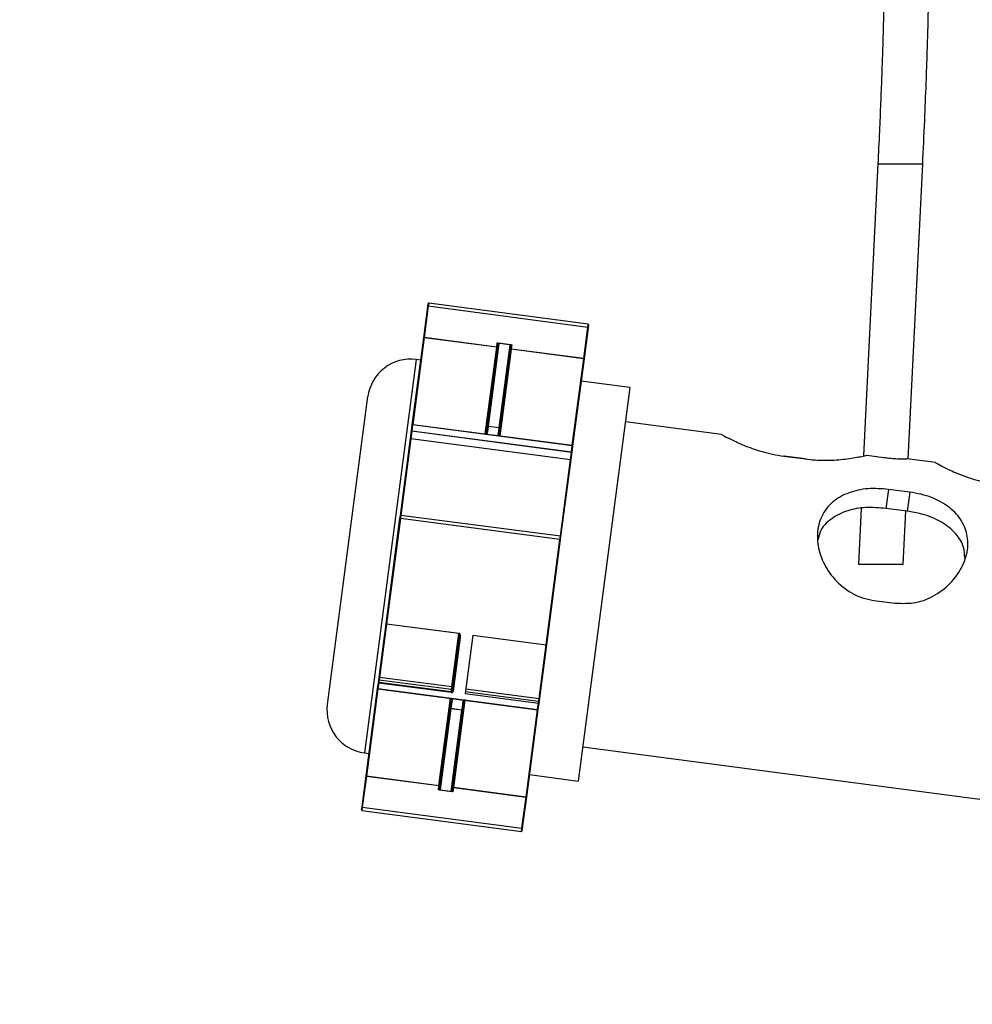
# Model space of a CAD drawing. Header units: inches. Extents: x 0.6 to 33.8, y 0 to 21.7.
# Tile 10 of 172: x 10.9 to 12.3, y 4.7 to 6.2. Entities that reach past the tile are written whole.
import ezdxf

# ---------------------------------------------------------------- set-up
doc = ezdxf.new("R2010")
doc.units = ezdxf.units.IN
doc.header["$MEASUREMENT"] = 0
doc.layers.add('FORMAT', color=7, linetype='Continuous')
doc.styles.add('SLDTEXTSTYLE3', font='TXT', dxfattribs={"width": 0.75})
doc.dimstyles.new('SLDDIMSTYLE0', dxfattribs={"dimtxt": 0.125, "dimasz": 0.13, "dimexe": 0, "dimexo": 0.0625, "dimgap": 0.03125, "dimtad": 0, "dimtih": 1, "dimtoh": 1, "dimdec": 1, "dimlfac": 4, "dimrnd": 1e-09, "dimzin": 12, "dimdsep": 46, "dimtxsty": 'SLDTEXTSTYLE3', "dimsah": 1, "dimcen": 0.09, "dimadec": 0, "dimazin": 3, "dimtfac": 1, "dimtdec": 1, "dimtofl": 0, "dimtmove": 0, "dimatfit": 3, "dimfxl": 1, "dimfrac": 2, "dimtolj": 1, "dimtzin": 12, "dimarcsym": 0})

# ---------------------------------------------------------------- blocks, each defined once
blk = doc.blocks.new('_D_3')
at = {"layer": 'FORMAT'}
for p, q in [((5.9903, 17.001), (3.3416, 17.001)), ((3.4666, 17.001), (3.4666, 10.7356)), ((3.2819, 10.7102), (3.2438, 10.7102)), ((3.2438, 10.7102), (3.2438, 10.5118)), ((3.6513, 10.7102), (3.6894, 10.7102)), ((3.6894, 10.7102), (3.6894, 10.5118)), ((3.2438, 10.5118), (3.2819, 10.5118)), ((3.6894, 10.5118), (3.6513, 10.5118)), ((3.4666, 4.0594), (3.4666, 10.3248)), ((13.003, 4.0594), (3.3416, 4.0594))]:
    blk.add_line(p, q, dxfattribs=at)
for points in [[(3.4666, 17.001), (3.4466, 16.871), (3.4866, 16.871)], [(3.4666, 4.0594), (3.4866, 4.1894), (3.4466, 4.1894)]]:
    blk.add_solid(points, dxfattribs=at)
at = {"layer": 'FORMAT', "char_height": 0.125, "attachment_point": 1, "style": 'SLDTEXTSTYLE3'}
for s, insert in [('1315', (3.2819, 10.6729)), ('51.8', (3.305, 10.4859))]:
    blk.add_mtext(s, dxfattribs=dict(at, insert=insert))

msp = doc.modelspace()

# ---------------------------------------------------------------- linework, layer by layer
at = {"color": 7, "linetype": 'Continuous'}
for p, q in [((12.1701, 5.9608), (12.1494, 5.5374)), ((12.1701, 5.9608), (12.2026, 5.9608)), ((12.2026, 5.9608), (12.2351, 5.9608)), ((12.2142, 5.5329), (12.2351, 5.9608)), ((11.5119, 5.7085), (11.5178, 5.7538)), ((11.5184, 5.7542), (11.5124, 5.7091)), ((11.5178, 5.7538), (11.5184, 5.7582)), ((11.519, 5.7586), (11.5184, 5.7542)), ((11.7497, 5.7237), (11.5184, 5.7542)), ((11.7503, 5.7282), (11.519, 5.7586)), ((11.7438, 5.6786), (11.7497, 5.7237)), ((11.7502, 5.7232), (11.7442, 5.6779)), ((11.7497, 5.7237), (11.7503, 5.7282)), ((11.7508, 5.7276), (11.7502, 5.7232)), ((11.4952, 5.5823), (11.5119, 5.7085)), ((11.5124, 5.7089), (11.4958, 5.5827)), ((11.5124, 5.7091), (11.5124, 5.7089)), ((11.5124, 5.7091), (11.6176, 5.6953)), ((11.6176, 5.6951), (11.5124, 5.7089)), ((11.601, 5.5695), (11.6176, 5.6951)), ((11.6037, 5.58), (11.6194, 5.6991)), ((11.6208, 5.7002), (11.605, 5.5806)), ((11.6176, 5.6953), (11.6184, 5.7012)), ((11.6176, 5.6953), (11.6176, 5.6951)), ((11.6184, 5.7012), (11.6394, 5.6985)), ((11.6382, 5.6984), (11.6196, 5.7009)), ((11.6211, 5.5785), (11.6369, 5.6981)), ((11.6379, 5.6967), (11.6223, 5.5776)), ((11.6394, 5.6985), (11.6387, 5.6925)), ((11.6386, 5.6923), (11.622, 5.5661)), ((11.6386, 5.6923), (11.6387, 5.6925)), ((11.7438, 5.6784), (11.6386, 5.6923)), ((11.6387, 5.6925), (11.7438, 5.6786)), ((11.5009, 5.6772), (11.4259, 5.1071)), ((11.5076, 5.6763), (11.5009, 5.6772)), ((11.7272, 5.5523), (11.7438, 5.6784)), ((11.7442, 5.6779), (11.7276, 5.5517)), ((11.7438, 5.6784), (11.7438, 5.6786)), ((11.8107, 5.6364), (11.7357, 5.0663)), ((11.8107, 5.6364), (11.74, 5.6457)), ((11.3721, 5.1772), (11.4308, 5.6234)), ((11.4941, 5.5736), (11.4952, 5.5823)), ((11.4957, 5.5824), (11.4946, 5.5737)), ((11.4957, 5.5824), (11.4958, 5.5827)), ((11.7271, 5.5519), (11.4957, 5.5824)), ((11.7272, 5.5523), (11.4958, 5.5827)), ((11.6022, 5.5688), (11.6036, 5.5791)), ((11.605, 5.5802), (11.6036, 5.5698)), ((11.6036, 5.5791), (11.6037, 5.58)), ((11.605, 5.5806), (11.605, 5.5802)), ((11.605, 5.5806), (11.6211, 5.5785)), ((11.6211, 5.5781), (11.605, 5.5802)), ((11.9436, 5.5685), (11.8042, 5.5868)), ((11.4926, 5.5627), (11.4941, 5.5736)), ((11.4945, 5.5731), (11.4931, 5.5623)), ((11.4945, 5.5731), (11.4946, 5.5737)), ((11.7259, 5.5426), (11.4945, 5.5731)), ((11.4946, 5.5737), (11.726, 5.5432)), ((11.6197, 5.5676), (11.6211, 5.5781)), ((11.6221, 5.5767), (11.6208, 5.5664)), ((11.6211, 5.5781), (11.6211, 5.5785)), ((11.6223, 5.5776), (11.6221, 5.5767)), ((11.9436, 5.5685), (11.9436, 5.5685)), ((11.4779, 5.4509), (11.4926, 5.5627)), ((11.4931, 5.5623), (11.4785, 5.4513)), ((11.7245, 5.5318), (11.4931, 5.5623)), ((11.726, 5.5432), (11.7271, 5.5519)), ((11.7276, 5.5517), (11.7265, 5.5431)), ((11.7271, 5.5519), (11.7272, 5.5523)), ((11.7245, 5.5318), (11.7259, 5.5426)), ((11.7265, 5.5431), (11.725, 5.5321)), ((11.7259, 5.5426), (11.726, 5.5432)), ((12.034, 5.5371), (12.0651, 5.533)), ((12.0341, 5.5371), (12.034, 5.5371)), ((12.0651, 5.533), (12.0341, 5.5371)), ((12.1542, 5.5384), (12.1788, 5.5351)), ((11.7099, 5.4209), (11.7245, 5.5318)), ((11.725, 5.5321), (11.7103, 5.4203)), ((12.0651, 5.533), (12.0651, 5.533)), ((12.2535, 5.5277), (12.2121, 5.5331)), ((12.2535, 5.5277), (12.2535, 5.5277)), ((12.1853, 5.489), (12.1817, 5.4614)), ((12.2163, 5.485), (12.1853, 5.489)), ((12.2163, 5.485), (12.2127, 5.4573)), ((11.4774, 5.4468), (11.4779, 5.4509)), ((11.4785, 5.4513), (11.4779, 5.4467)), ((11.7099, 5.4209), (11.4785, 5.4513)), ((12.1457, 5.4613), (12.1418, 5.3808)), ((12.2127, 5.4573), (12.1817, 5.4614)), ((12.2068, 5.3808), (12.2105, 5.4576)), ((11.4573, 5.2945), (11.4774, 5.4468)), ((11.4779, 5.4467), (11.4578, 5.2943)), ((11.7093, 5.4163), (11.4779, 5.4467)), ((11.6892, 5.2636), (11.7093, 5.4163)), ((11.7098, 5.4162), (11.6897, 5.2637)), ((11.7093, 5.4163), (11.7099, 5.4209)), ((11.7103, 5.4203), (11.7098, 5.4162)), ((12.1418, 5.3808), (12.1743, 5.3808)), ((12.1743, 5.3808), (12.2068, 5.3808)), ((12.1642, 5.3281), (12.1951, 5.324)), ((11.4471, 5.2168), (11.4573, 5.2942)), ((11.4578, 5.2938), (11.4476, 5.2164)), ((11.4573, 5.2945), (11.4573, 5.2942)), ((11.4578, 5.2943), (11.563, 5.2805)), ((11.4578, 5.2938), (11.4578, 5.2943)), ((11.5629, 5.28), (11.4578, 5.2938)), ((11.5527, 5.2026), (11.5629, 5.28)), ((11.5629, 5.28), (11.563, 5.2805)), ((11.5532, 5.197), (11.5635, 5.2748)), ((11.5647, 5.2745), (11.5544, 5.1965)), ((11.5828, 5.2776), (11.5717, 5.1932)), ((11.5828, 5.2776), (11.6892, 5.2636)), ((11.6789, 5.1859), (11.6892, 5.2636)), ((11.6897, 5.2637), (11.6795, 5.1862)), ((11.445, 5.2005), (11.446, 5.2084)), ((11.4465, 5.2082), (11.4454, 5.2003)), ((11.4461, 5.2094), (11.446, 5.2084)), ((11.4461, 5.2094), (11.4465, 5.2121)), ((11.4465, 5.2121), (11.4471, 5.2168)), ((11.4467, 5.2098), (11.4465, 5.2082)), ((11.5516, 5.1944), (11.4465, 5.2082)), ((11.4471, 5.2126), (11.4467, 5.2098)), ((11.4467, 5.2098), (11.5518, 5.1959)), ((11.4476, 5.2164), (11.4471, 5.2126)), ((11.5522, 5.1987), (11.4471, 5.2126)), ((11.5527, 5.2026), (11.4476, 5.2164)), ((11.4283, 5.074), (11.445, 5.2005)), ((11.4454, 5.2), (11.4288, 5.0735)), ((11.4454, 5.2003), (11.6768, 5.1699)), ((11.4454, 5.2), (11.4454, 5.2003)), ((11.4454, 5.2), (11.6768, 5.1695)), ((11.5518, 5.1959), (11.5516, 5.1944)), ((11.5518, 5.1959), (11.5522, 5.1987)), ((11.5522, 5.1987), (11.5527, 5.2026)), ((11.572, 5.1961), (11.6784, 5.1821)), ((11.5726, 5.2), (11.6789, 5.1859)), ((11.5339, 5.0597), (11.5506, 5.1862)), ((11.5501, 5.173), (11.5517, 5.1855)), ((11.5528, 5.1841), (11.5512, 5.1716)), ((11.5716, 5.1834), (11.555, 5.0569)), ((11.5673, 5.1695), (11.5689, 5.182)), ((11.5703, 5.183), (11.5687, 5.1705)), ((11.5717, 5.1932), (11.6781, 5.1792)), ((11.6781, 5.1792), (11.6784, 5.1821)), ((11.6784, 5.1821), (11.6789, 5.1859)), ((11.6789, 5.1815), (11.6785, 5.1787)), ((11.6795, 5.1862), (11.6789, 5.1815)), ((11.5346, 5.0553), (11.55, 5.1721)), ((11.5511, 5.1712), (11.5357, 5.0539)), ((11.5501, 5.173), (11.55, 5.1721)), ((11.5512, 5.1716), (11.5511, 5.1712)), ((11.5672, 5.169), (11.5511, 5.1712)), ((11.5512, 5.1716), (11.5673, 5.1695)), ((11.5518, 5.0517), (11.5672, 5.169)), ((11.5686, 5.1697), (11.5532, 5.0528)), ((11.5673, 5.1695), (11.5672, 5.169)), ((11.5686, 5.1697), (11.5687, 5.1705)), ((11.6601, 5.0431), (11.6768, 5.1695)), ((11.6773, 5.1699), (11.6607, 5.0434)), ((11.6768, 5.1699), (11.6781, 5.1792)), ((11.6768, 5.1695), (11.6768, 5.1699)), ((11.6785, 5.1787), (11.6773, 5.1699)), ((11.7422, 5.1159), (12.4553, 5.022)), ((11.4259, 5.1071), (11.4326, 5.1062)), ((11.4224, 5.0287), (11.4283, 5.074)), ((11.4287, 5.0733), (11.4228, 5.0283)), ((11.4287, 5.0733), (11.4288, 5.0735)), ((11.5339, 5.0595), (11.4287, 5.0733)), ((11.4288, 5.0735), (11.5339, 5.0597)), ((11.6649, 5.0756), (11.7357, 5.0663)), ((11.5331, 5.0535), (11.5339, 5.0595)), ((11.5542, 5.0507), (11.5331, 5.0535)), ((11.5339, 5.0595), (11.5339, 5.0597)), ((11.5343, 5.0535), (11.553, 5.0511)), ((11.5549, 5.0567), (11.5542, 5.0507)), ((11.5549, 5.0567), (11.555, 5.0569)), ((11.6601, 5.0428), (11.5549, 5.0567)), ((11.555, 5.0569), (11.6601, 5.0431)), ((11.6542, 4.9978), (11.6601, 5.0428)), ((11.6607, 5.0434), (11.6547, 4.9981)), ((11.6601, 5.0428), (11.6601, 5.0431)), ((11.4218, 5.0243), (11.4224, 5.0287)), ((11.4228, 5.0283), (11.4222, 5.0238)), ((11.4222, 5.0238), (11.6536, 4.9933)), ((11.4228, 5.0283), (11.6542, 4.9978)), ((11.6536, 4.9933), (11.6542, 4.9978)), ((11.6547, 4.9981), (11.6541, 4.9937))]:
    msp.add_line(p, q, dxfattribs=at)
at = {"color": 7, "linetype": 'Continuous', "flags": 128}
for points in [[(11.9436, 5.5685), (11.9436, 5.5685)], [(12.2535, 5.5277), (12.2535, 5.5277)]]:
    msp.add_lwpolyline(points, dxfattribs=at)
at = {"color": 7, "linetype": 'Continuous'}
for centre, radius, start, end in [((11.5183, 5.7537), 0.000462, 77.3889, 166.2565), ((11.5189, 5.7581), 0.0005, 82.5, 172.5), ((11.7497, 5.7232), 0.000462, 358.7435, 87.6111), ((11.7503, 5.7277), 0.0005, 352.5, 82.5), ((11.6177, 5.6963), 0.00124, 262.261, 352.259), ((11.6178, 5.6964), 0.00115, 257.3889, 346.2565), ((11.6195, 5.7), 0.00091, 89.6144, 135.0607), ((11.6206, 5.699), 0.00125, 82.3113, 172.3101), ((11.6367, 5.6969), 0.00125, 352.6899, 82.6887), ((11.6388, 5.6935), 0.00124, 172.741, 262.739), ((11.6387, 5.6936), 0.00115, 178.7435, 267.6111), ((11.638, 5.6975), 0.00091, 29.9393, 75.3856), ((11.4928, 5.6152), 0.0625, 82.5, 172.5), ((11.4957, 5.5822), 0.0005, 82.5, 172.5), ((11.4956, 5.5818), 0.000589, 71.0844, 123.1628), ((11.6048, 5.579), 0.00124, 82.0819, 172.0758), ((11.6047, 5.5796), 0.0011, 72.5712, 156.5073), ((11.4944, 5.5731), 0.000607, 71.3637, 121.581), ((11.4946, 5.5736), 0.000496, 172.9419, 262.9352), ((11.6034, 5.5685), 0.00124, 82.1168, 165.2216), ((11.6195, 5.5664), 0.00124, 359.7784, 82.8832), ((11.6212, 5.5774), 0.0011, 8.4927, 92.4288), ((11.6209, 5.5768), 0.00124, 352.9242, 82.9181), ((11.7272, 5.5513), 0.000589, 41.8372, 93.9156), ((11.7271, 5.5518), 0.0005, 352.5, 82.5), ((11.726, 5.5431), 0.000496, 262.0648, 352.0581), ((11.726, 5.5426), 0.000607, 43.419, 93.6363), ((11.4784, 5.4508), 0.0005, 82.5, 172.5), ((11.4775, 5.445), 0.00178, 78.4982, 94.6688), ((11.7092, 5.4145), 0.00178, 70.3312, 86.5018), ((11.7098, 5.4204), 0.0005, 352.5, 82.5), ((11.4578, 5.2953), 0.000944, 238.9335, 269.9543), ((11.4577, 5.2943), 0.000442, 192.8562, 273.7166), ((11.5647, 5.2767), 0.00225, 237.6991, 270.2984), ((11.4464, 5.2088), 0.000587, 221.7174, 273.9358), ((11.4466, 5.2093), 0.000499, 82.391, 172.3906), ((11.447, 5.2121), 0.000499, 82.391, 172.3906), ((11.4475, 5.2169), 0.000442, 192.8562, 273.7166), ((11.4455, 5.2005), 0.0005, 172.5, 262.5), ((11.4454, 5.2009), 0.000572, 220.3094, 274.1644), ((11.5524, 5.1999), 0.00125, 262.391, 352.3906), ((11.5528, 5.2015), 0.0011, 12.8562, 93.7166), ((11.5543, 5.198), 0.00148, 222.1576, 273.8607), ((11.553, 5.1853), 0.00124, 173.1399, 263.1259), ((11.5691, 5.1832), 0.00124, 261.8741, 351.8601), ((11.6784, 5.1816), 0.000499, 352.6094, 82.609), ((11.6791, 5.1864), 0.000442, 251.2834, 332.1438), ((11.434, 5.1691), 0.0625, 172.5, 262.5), ((11.5511, 5.1723), 0.0011, 188.0666, 272.278), ((11.5513, 5.1728), 0.00124, 173.1399, 263.1259), ((11.5675, 5.1701), 0.0011, 252.722, 336.9334), ((11.5675, 5.1707), 0.00124, 261.8741, 351.8601), ((11.6768, 5.17), 0.0005, 262.5, 352.5), ((11.677, 5.1704), 0.000572, 250.8356, 304.6906), ((11.5346, 5.0544), 0.00091, 209.9393, 255.3856), ((11.5338, 5.0584), 0.00124, 352.741, 82.739), ((11.5338, 5.0583), 0.00115, 358.7435, 87.6111), ((11.5358, 5.0551), 0.00125, 172.6899, 262.6887), ((11.5519, 5.053), 0.00125, 262.3113, 352.3101), ((11.553, 5.052), 0.00091, 269.6144, 315.0607), ((11.5548, 5.0557), 0.00124, 82.261, 172.259), ((11.5547, 5.0556), 0.00115, 77.3889, 166.2565), ((11.4223, 5.0243), 0.0005, 172.5, 262.5), ((11.4228, 5.0287), 0.000462, 178.7435, 267.6111), ((11.6543, 4.9982), 0.000462, 257.3889, 346.2565), ((11.6536, 4.9938), 0.0005, 262.5, 352.5)]:
    msp.add_arc(centre, radius, start, end, dxfattribs=at)
for centre, major_axis, ratio, start_param, end_param in [((11.6185, 5.7023), (-0.0009, 0.00186), 0.298712, 1.996706, 2.50659), ((11.6185, 5.7023), (0.00235, -0.00116), 0.373328, 4.838115, 5.347999), ((11.6396, 5.6995), (0.00257, 0.00051), 0.373328, 4.076779, 4.586663), ((11.6396, 5.6995), (0.00135, 0.00157), 0.298712, 3.776595, 4.286479), ((11.6011, 5.5701), (0.00248, -0.00033), 0.502498, 4.956144, 6.283185), ((11.6222, 5.5673), (0.00248, -0.00033), 0.502498, 3.141593, 4.468634), ((11.5505, 5.1856), (0.00124, -0.00016), 0.426048, 0, 1.570796), ((11.5503, 5.1844), (0.00248, -0.00033), 0.711121, 0, 1.36138), ((11.5714, 5.1816), (0.00248, -0.00033), 0.711121, 1.780213, 3.141593), ((11.5716, 5.1828), (0.00124, -0.00016), 0.426048, 1.570796, 3.141593), ((11.533, 5.0525), (0.00135, 0.00157), 0.298712, 0.635003, 1.144887), ((11.533, 5.0525), (0.00257, 0.00051), 0.373328, 0.935187, 1.445071), ((11.554, 5.0497), (0.00235, -0.00116), 0.373328, 1.696522, 2.206406), ((11.554, 5.0497), (-0.0009, 0.00186), 0.298712, 5.138299, 5.648183)]:
    msp.add_ellipse(centre, major_axis=major_axis, ratio=ratio, start_param=start_param, end_param=end_param, dxfattribs=at)
for points, knots in [([(11.0331, 9.2999), (11.0492, 9.275), (11.0932, 9.2071), (11.1975, 9.0504), (11.3467, 8.8304), (11.5297, 8.565), (11.6846, 8.3397), (11.8102, 8.1537), (11.9062, 8.0085), (11.9988, 7.8634), (12.0804, 7.728), (12.1491, 7.6032), (12.2034, 7.4883), (12.2477, 7.3721), (12.2789, 7.2666), (12.3045, 7.175), (12.3248, 7.1003), (12.3425, 7.031), (12.3567, 6.9713), (12.3679, 6.9201), (12.3773, 6.8745), (12.3864, 6.8262), (12.3949, 6.7767), (12.4029, 6.7249), (12.4103, 6.6714), (12.4176, 6.6112), (12.4247, 6.5433), (12.4313, 6.4664), (12.4366, 6.3903), (12.4407, 6.316), (12.444, 6.2447), (12.4467, 6.1665), (12.4489, 6.0808), (12.4505, 5.9874), (12.4513, 5.8917), (12.4513, 5.8273), (12.4513, 5.7966)], [0, 0, 0, 0, 0.022821, 0.062187, 0.144725, 0.227194, 0.310088, 0.354951, 0.399824, 0.443964, 0.487466, 0.521564, 0.553801, 0.585661, 0.618194, 0.639917, 0.660576, 0.679357, 0.696552, 0.709075, 0.720797, 0.733254, 0.747762, 0.760268, 0.774243, 0.789883, 0.807436, 0.827209, 0.84958, 0.866297, 0.884554, 0.904529, 0.926425, 0.950465, 0.976401, 1, 1, 1, 1]), ([(12.2351, 5.9608), (12.2361, 5.9816), (12.2379, 6.0205), (12.2401, 6.075), (12.2418, 6.1219), (12.2429, 6.1624), (12.2437, 6.1975), (12.2443, 6.2288), (12.2446, 6.2591), (12.2448, 6.3023), (12.2444, 6.3585), (12.2424, 6.4273), (12.2382, 6.4971), (12.2311, 6.5661), (12.2206, 6.631), (12.2069, 6.6904), (12.1897, 6.7456), (12.173, 6.7876), (12.1593, 6.8179), (12.1503, 6.8367), (12.1412, 6.8549), (12.131, 6.8744), (12.1196, 6.8958), (12.1059, 6.9204), (12.0901, 6.9484), (12.073, 6.9785), (12.055, 7.0102), (12.0363, 7.0436), (12.0152, 7.082), (12.0006, 7.1097), (11.9929, 7.1244)], [0, 0, 0, 0, 0.048517, 0.090385, 0.126366, 0.157297, 0.184278, 0.207713, 0.230035, 0.254849, 0.308341, 0.361504, 0.417842, 0.477105, 0.533697, 0.58737, 0.640338, 0.693018, 0.712852, 0.731785, 0.749868, 0.767959, 0.790559, 0.813446, 0.840228, 0.871308, 0.897852, 0.927671, 0.961423, 1, 1, 1, 1]), ([(11.9374, 7.0905), (11.9462, 7.0739), (11.9624, 7.0434), (11.9855, 7.0016), (12.0066, 6.9641), (12.0255, 6.9309), (12.042, 6.9017), (12.0554, 6.8778), (12.067, 6.8566), (12.078, 6.836), (12.0885, 6.8154), (12.1058, 6.7798), (12.127, 6.7296), (12.1477, 6.6619), (12.1614, 6.5944), (12.1702, 6.5268), (12.1757, 6.4598), (12.1787, 6.3906), (12.1797, 6.3351), (12.1798, 6.2949), (12.1798, 6.2687), (12.1795, 6.2437), (12.1792, 6.2179), (12.1787, 6.1935), (12.1781, 6.1688), (12.1775, 6.1445), (12.1766, 6.1163), (12.1755, 6.0841), (12.174, 6.0473), (12.1723, 6.0057), (12.1708, 5.9763), (12.1701, 5.9608)], [0, 0, 0, 0, 0.044454, 0.082116, 0.114258, 0.148872, 0.177059, 0.199613, 0.220415, 0.241541, 0.263066, 0.285069, 0.353788, 0.422183, 0.490126, 0.543456, 0.60101, 0.659731, 0.713243, 0.735105, 0.756028, 0.775924, 0.794704, 0.817591, 0.834025, 0.853252, 0.875482, 0.900961, 0.929976, 0.962861, 1, 1, 1, 1]), ([(11.5119, 5.7085), (11.5119, 5.7085), (11.5119, 5.7086), (11.5119, 5.7088), (11.512, 5.7089), (11.5121, 5.709), (11.5122, 5.7091), (11.5123, 5.7091), (11.5124, 5.7091), (11.5124, 5.7091), (11.5124, 5.7091)], [0, 0, 0, 0, 0.015472, 0.262074, 0.497812, 0.600044, 0.796991, 0.82484, 0.981972, 1, 1, 1, 1]), ([(11.5124, 5.7089), (11.5124, 5.7089), (11.5123, 5.7089), (11.5123, 5.7089), (11.5122, 5.7089), (11.5121, 5.7089), (11.512, 5.7088), (11.5119, 5.7087), (11.5119, 5.7086), (11.5119, 5.7085), (11.5119, 5.7085)], [0, 0, 0, 0, 0.018036, 0.175388, 0.203075, 0.400005, 0.502208, 0.737887, 0.984521, 1, 1, 1, 1]), ([(11.6194, 5.6991), (11.6194, 5.6993), (11.6194, 5.6996), (11.6193, 5.7001), (11.619, 5.7005), (11.6189, 5.7006)], [0, 0, 0, 0, 0.243206, 0.751803, 1, 1, 1, 1]), ([(11.6196, 5.7009), (11.6198, 5.7008), (11.6204, 5.7006), (11.6207, 5.7004), (11.6208, 5.7003), (11.6208, 5.7002)], [0, 0, 0, 0, 0.2654681, 0.765725, 1, 1, 1, 1]), ([(11.6369, 5.6981), (11.6369, 5.6982), (11.637, 5.6984), (11.6379, 5.6984), (11.6382, 5.6984)], [0, 0, 0, 0, 0.69039, 1, 1, 1, 1]), ([(11.6388, 5.698), (11.6386, 5.6979), (11.6381, 5.6975), (11.638, 5.697), (11.6379, 5.6967)], [0, 0, 0, 0, 0.2914159, 1, 1, 1, 1]), ([(11.7438, 5.6786), (11.7438, 5.6786), (11.7439, 5.6786), (11.7439, 5.6786), (11.744, 5.6786), (11.7441, 5.6785), (11.7442, 5.6783), (11.7442, 5.6782), (11.7442, 5.678), (11.7442, 5.6779), (11.7442, 5.6779)], [0, 0, 0, 0, 0.018028, 0.17516, 0.203009, 0.399956, 0.502188, 0.737926, 0.984528, 1, 1, 1, 1]), ([(11.7442, 5.6779), (11.7442, 5.6779), (11.7442, 5.678), (11.7442, 5.6781), (11.7442, 5.6782), (11.7441, 5.6783), (11.744, 5.6784), (11.7439, 5.6784), (11.7438, 5.6784), (11.7438, 5.6784), (11.7438, 5.6784)], [0, 0, 0, 0, 0.015479, 0.262113, 0.497792, 0.599995, 0.796925, 0.824612, 0.981964, 1, 1, 1, 1]), ([(11.9436, 5.5685), (11.9437, 5.5684), (11.944, 5.5683), (11.9492, 5.5654), (11.9642, 5.5577), (11.9872, 5.548), (12.0122, 5.5405), (12.0285, 5.538), (12.034, 5.5371)], [0, 0, 0, 0, 0.0504827, 0.249327, 0.4512707, 0.6661837, 0.8866777, 1, 1, 1, 1]), ([(11.4926, 5.5627), (11.4926, 5.5627), (11.4926, 5.5626), (11.4927, 5.5625), (11.4928, 5.5624), (11.4929, 5.5623), (11.493, 5.5623), (11.4931, 5.5623), (11.4931, 5.5623)], [0, 0, 0, 0, 0.013018, 0.431696, 0.678963, 0.825893, 0.912733, 1, 1, 1, 1]), ([(12.0651, 5.533), (12.0697, 5.5325), (12.084, 5.5309), (12.1078, 5.5311), (12.1331, 5.534), (12.1477, 5.5369), (12.153, 5.5381), (12.1542, 5.5384)], [0, 0, 0, 0, 0.122805, 0.376934, 0.641354, 0.924633, 1, 1, 1, 1]), ([(11.7245, 5.5318), (11.7245, 5.5318), (11.7246, 5.5318), (11.7247, 5.5318), (11.7248, 5.5318), (11.725, 5.5319), (11.725, 5.532), (11.725, 5.5321), (11.725, 5.5321)], [0, 0, 0, 0, 0.087267, 0.174107, 0.321037, 0.568304, 0.986982, 1, 1, 1, 1]), ([(12.1788, 5.5351), (12.1813, 5.5349), (12.1874, 5.5341), (12.1966, 5.5334), (12.2052, 5.5331), (12.2105, 5.5331), (12.2127, 5.5331), (12.2121, 5.5331), (12.2121, 5.5331)], [0, 0, 0, 0, 0.140621, 0.352829, 0.566449, 0.781602, 0.996032, 1, 1, 1, 1]), ([(12.2535, 5.5277), (12.2535, 5.5277), (12.2538, 5.5275), (12.259, 5.5246), (12.274, 5.5169), (12.297, 5.5072), (12.322, 5.4997), (12.3383, 5.4972), (12.3439, 5.4963)], [0, 0, 0, 0, 0.050483, 0.249327, 0.451271, 0.666184, 0.886678, 1, 1, 1, 1]), ([(12.1853, 5.489), (12.1753, 5.4898), (12.1552, 5.4912), (12.127, 5.4849), (12.1034, 5.4718), (12.0872, 5.451), (12.0809, 5.4247), (12.0845, 5.3968), (12.0971, 5.3697), (12.1183, 5.3462), (12.1424, 5.3322), (12.1586, 5.3291), (12.1642, 5.3281)], [0, 0, 0, 0, 0.101549, 0.202897, 0.309356, 0.419811, 0.524998, 0.624469, 0.725484, 0.832985, 0.943284, 1, 1, 1, 1]), ([(12.1951, 5.324), (12.2053, 5.3237), (12.2255, 5.3231), (12.2544, 5.3351), (12.2789, 5.3547), (12.2958, 5.3806), (12.3022, 5.408), (12.2982, 5.433), (12.2849, 5.4545), (12.2628, 5.4715), (12.2382, 5.4813), (12.2219, 5.484), (12.2163, 5.485)], [0, 0, 0, 0, 0.101549, 0.202897, 0.309356, 0.419811, 0.524998, 0.624469, 0.725484, 0.832985, 0.943284, 1, 1, 1, 1]), ([(12.1817, 5.4614), (12.1719, 5.4621), (12.1525, 5.4637), (12.125, 5.4588), (12.102, 5.4472), (12.0869, 5.4324), (12.0842, 5.4197), (12.0835, 5.4164)], [0, 0, 0, 0, 0.215695, 0.430672, 0.663419, 0.911577, 1, 1, 1, 1]), ([(12.2961, 5.3896), (12.2958, 5.3948), (12.295, 5.4081), (12.2834, 5.4261), (12.263, 5.4426), (12.2376, 5.453), (12.2196, 5.4561), (12.2127, 5.4573)], [0, 0, 0, 0, 0.1404533, 0.356157, 0.5923368, 0.8432031, 1, 1, 1, 1]), ([(11.5629, 5.28), (11.563, 5.28), (11.563, 5.2799), (11.5632, 5.2798), (11.5633, 5.2796), (11.5636, 5.2789), (11.5637, 5.2777), (11.5637, 5.2763), (11.5635, 5.2753), (11.5635, 5.2748)], [0, 0, 0, 0, 0.021689, 0.036701, 0.091695, 0.198978, 0.44059, 0.754152, 1, 1, 1, 1]), ([(11.563, 5.2805), (11.5631, 5.2805), (11.5634, 5.2804), (11.5638, 5.28), (11.5644, 5.2792), (11.5649, 5.2773), (11.5649, 5.2756), (11.5647, 5.2745), (11.5647, 5.2745)], [0, 0, 0, 0, 0.05912, 0.132473, 0.250796, 0.4865, 0.989704, 1, 1, 1, 1]), ([(11.6897, 5.2637), (11.6897, 5.2637), (11.6897, 5.2637), (11.6897, 5.2637), (11.6896, 5.2636), (11.6895, 5.2636), (11.6893, 5.2636), (11.6892, 5.2636), (11.6892, 5.2636)], [0, 0, 0, 0, 0.026821, 0.158952, 0.374149, 0.584286, 0.792102, 1, 1, 1, 1]), ([(11.5516, 5.1944), (11.5518, 5.1944), (11.5523, 5.1943), (11.553, 5.1945), (11.5537, 5.195), (11.5542, 5.1957), (11.5544, 5.1962), (11.5544, 5.1965)], [0, 0, 0, 0, 0.1303961, 0.344464, 0.5618713, 0.7809215, 1, 1, 1, 1]), ([(11.5532, 5.197), (11.5532, 5.1968), (11.5532, 5.1966), (11.5529, 5.1962), (11.5525, 5.196), (11.5522, 5.1959), (11.5519, 5.1959), (11.5518, 5.1959)], [0, 0, 0, 0, 0.2232501, 0.4447069, 0.661566, 0.872338, 1, 1, 1, 1]), ([(11.6785, 5.1787), (11.6785, 5.1787), (11.6785, 5.1787), (11.6785, 5.1789), (11.6784, 5.179), (11.6783, 5.1791), (11.6782, 5.1792), (11.6781, 5.1792), (11.6781, 5.1792)], [0, 0, 0, 0, 0.01397, 0.285414, 0.566139, 0.751535, 0.875388, 1, 1, 1, 1]), ([(11.4283, 5.074), (11.4283, 5.074), (11.4283, 5.074), (11.4283, 5.0739), (11.4284, 5.0737), (11.4285, 5.0736), (11.4285, 5.0736), (11.4286, 5.0735), (11.4287, 5.0735), (11.4287, 5.0735), (11.4288, 5.0735)], [0, 0, 0, 0, 0.015479, 0.262113, 0.497792, 0.599995, 0.796925, 0.824612, 0.981964, 1, 1, 1, 1]), ([(11.4287, 5.0733), (11.4287, 5.0733), (11.4287, 5.0733), (11.4286, 5.0733), (11.4285, 5.0734), (11.4284, 5.0735), (11.4284, 5.0736), (11.4283, 5.0738), (11.4283, 5.0739), (11.4283, 5.074), (11.4283, 5.074)], [0, 0, 0, 0, 0.018028, 0.17516, 0.203009, 0.399956, 0.502188, 0.737926, 0.984528, 1, 1, 1, 1]), ([(11.5338, 5.054), (11.5339, 5.0541), (11.5344, 5.0545), (11.5345, 5.0549), (11.5346, 5.0553)], [0, 0, 0, 0, 0.291416, 1, 1, 1, 1]), ([(11.5357, 5.0539), (11.5356, 5.0537), (11.5355, 5.0536), (11.5346, 5.0536), (11.5343, 5.0535)], [0, 0, 0, 0, 0.69039, 1, 1, 1, 1]), ([(11.553, 5.0511), (11.5528, 5.0512), (11.5521, 5.0513), (11.5518, 5.0516), (11.5518, 5.0517), (11.5518, 5.0517)], [0, 0, 0, 0, 0.265468, 0.765725, 1, 1, 1, 1]), ([(11.5532, 5.0528), (11.5532, 5.0527), (11.5531, 5.0523), (11.5532, 5.0519), (11.5535, 5.0515), (11.5536, 5.0514)], [0, 0, 0, 0, 0.243206, 0.751803, 1, 1, 1, 1]), ([(11.6601, 5.0431), (11.6601, 5.0431), (11.6602, 5.0431), (11.6603, 5.0431), (11.6604, 5.0431), (11.6604, 5.0431), (11.6606, 5.0432), (11.6606, 5.0433), (11.6607, 5.0434), (11.6607, 5.0434), (11.6607, 5.0434)], [0, 0, 0, 0, 0.018036, 0.175388, 0.203075, 0.400005, 0.502208, 0.737887, 0.984521, 1, 1, 1, 1]), ([(11.6607, 5.0434), (11.6607, 5.0434), (11.6607, 5.0433), (11.6606, 5.0432), (11.6605, 5.043), (11.6604, 5.0429), (11.6603, 5.0429), (11.6602, 5.0428), (11.6602, 5.0428), (11.6601, 5.0428), (11.6601, 5.0428)], [0, 0, 0, 0, 0.015472, 0.262074, 0.497812, 0.600044, 0.796991, 0.82484, 0.981972, 1, 1, 1, 1])]:
    msp.add_open_spline(points, degree=3, knots=knots, dxfattribs=at)

# ---------------------------------------------------------------- dimensions: what is measured, and where the dimension line sits
at = {"layer": 'FORMAT'}
dim = msp.add_linear_dim(base=(3.4666, 4.0594), p1=(6.0403, 17.001), p2=(13.053, 4.0594), angle=90, dimstyle='SLDDIMSTYLE0', dxfattribs=at)
dim.commit()
dim.dimension.update_dxf_attribs({"geometry": '_D_3', "text_midpoint": (3.4666, 10.5302), "dimtype": 160})

doc.saveas('drawing.dxf')
